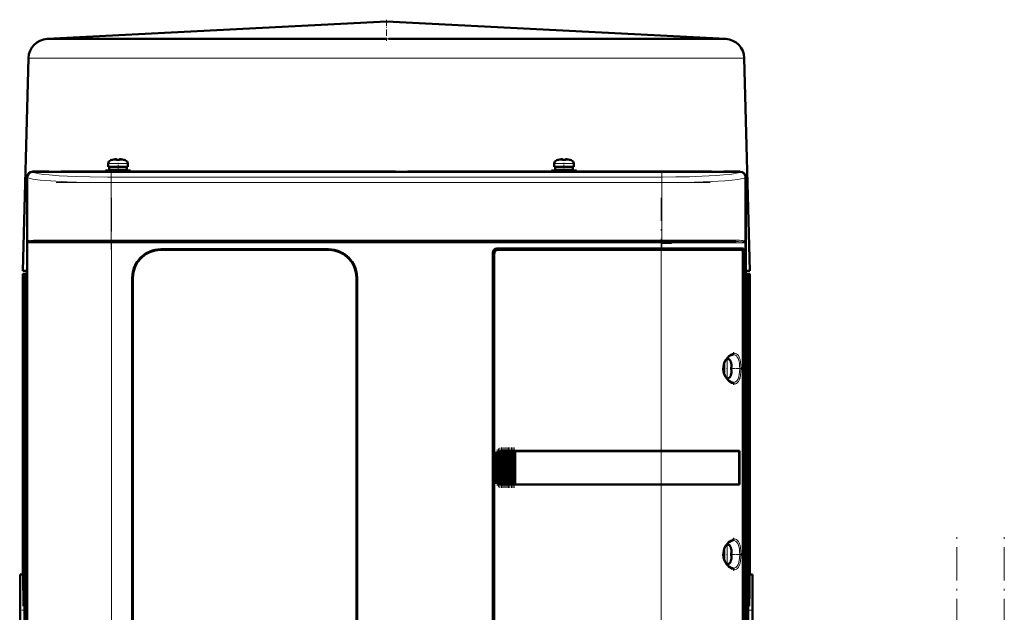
# Model space of a CAD drawing. Extents: x -2073 to 2460, y -1838 to 686.
# Tile 82 of 94: x 515 to 868, y 474 to 686. Entities that reach past the tile are written whole.
import ezdxf

# ---------------------------------------------------------------- set-up
doc = ezdxf.new("R2010")
doc.units = 0
doc.linetypes.add('DASHDOT', pattern=[18.5, 12, -3, 0.5, -3])

msp = doc.modelspace()

# ---------------------------------------------------------------- linework, layer by layer
at = {"color": 7, "lineweight": 50}
for p, q in [((646.56, 685.17), (525.19, 678.88)), ((646.56, 685.17), (767.93, 678.88)), ((525.39, 678.89), (525.22, 678.88)), ((525.63, 678.89), (525.39, 678.89)), ((525.63, 678.89), (528, 678.89)), ((528, 678.89), (545.44, 678.89)), ((545.44, 678.89), (638.61, 678.89)), ((650.53, 678.89), (647.35, 678.88)), ((654.51, 678.89), (650.53, 678.89)), ((654.51, 678.89), (689.67, 678.89)), ((689.67, 678.89), (747.68, 678.89)), ((747.68, 678.89), (767.48, 678.89)), ((518.55, 672.07), (516.56, 595.89)), ((774.56, 672.07), (776.56, 595.89)), ((547.07, 633.12), (547.07, 634.25)), ((548.65, 635.64), (548.64, 635.66)), ((549.63, 635.8), (549.8, 635.82)), ((550.07, 635.8), (550.07, 635.64)), ((551.07, 635.8), (551.07, 635.64)), ((552.5, 635.66), (552.49, 635.64)), ((554.07, 634.25), (554.07, 633.12)), ((706.57, 634.25), (706.57, 633.12)), ((708.14, 635.66), (708.15, 635.64)), ((709.57, 635.8), (709.57, 635.64)), ((710.57, 635.8), (710.57, 635.64)), ((711.99, 635.64), (712, 635.66)), ((713.57, 633.12), (713.57, 634.25)), ((520.07, 631.39), (525.86, 631.39)), ((773.04, 631.36), (520.09, 631.36)), ((525.86, 631.39), (525.87, 631.36)), ((525.86, 631.38), (530.27, 631.38)), ((530.26, 631.36), (530.27, 631.39)), ((530.27, 631.39), (649.86, 631.39)), ((550.57, 631.82), (546.07, 631.82)), ((546.07, 631.39), (546.07, 631.82)), ((547.07, 633.12), (550.57, 633.12)), ((550.57, 633.02), (547.42, 633.02)), ((547.42, 633.02), (547.42, 631.92)), ((550.57, 631.92), (547.42, 631.92)), ((548.57, 633.02), (548.57, 633.12)), ((548.57, 631.82), (548.57, 631.92)), ((554.07, 633.12), (550.57, 633.12)), ((550.57, 633.02), (553.72, 633.02)), ((550.57, 631.92), (553.72, 631.92)), ((550.57, 631.82), (555.07, 631.82)), ((552.57, 633.02), (552.57, 633.12)), ((552.57, 631.82), (552.57, 631.92)), ((553.72, 633.02), (553.72, 631.92)), ((555.07, 631.82), (555.07, 631.39)), ((649.86, 631.39), (649.87, 631.36)), ((649.86, 631.38), (654.27, 631.38)), ((654.26, 631.36), (654.27, 631.39)), ((654.27, 631.39), (762.86, 631.39)), ((705.57, 631.82), (710.07, 631.82)), ((705.57, 631.82), (705.57, 631.39)), ((706.57, 633.12), (710.07, 633.12)), ((706.92, 633.02), (710.07, 633.02)), ((706.92, 631.92), (706.92, 633.02)), ((710.07, 631.92), (706.92, 631.92)), ((708.07, 633.12), (708.07, 633.02)), ((708.07, 631.92), (708.07, 631.82)), ((710.07, 633.12), (713.57, 633.12)), ((713.22, 633.02), (710.07, 633.02)), ((713.22, 631.92), (710.07, 631.92)), ((714.57, 631.82), (710.07, 631.82)), ((712.07, 633.12), (712.07, 633.02)), ((712.07, 631.92), (712.07, 631.82)), ((713.22, 631.92), (713.22, 633.02)), ((714.57, 631.39), (714.57, 631.82)), ((762.86, 631.39), (762.87, 631.36)), ((762.86, 631.38), (767.27, 631.38)), ((767.26, 631.36), (767.27, 631.39)), ((767.27, 631.39), (773.07, 631.39)), ((518.07, 621.59), (518.07, 629.39)), ((518.09, 629.37), (518.09, 421.41)), ((775.04, 421.41), (775.04, 629.37)), ((775.07, 629.39), (775.07, 621.59)), ((518.07, 617.19), (518.07, 621.59)), ((518.09, 621.59), (518.07, 621.59)), ((775.07, 621.59), (775.04, 621.59)), ((775.06, 621.59), (775.06, 617.19)), ((518.07, 529.59), (518.07, 617.19)), ((518.07, 617.19), (518.09, 617.19)), ((775.04, 617.19), (775.07, 617.19)), ((775.07, 617.19), (775.07, 529.59)), ((548.28, 606.39), (521.61, 606.39)), ((744.85, 606.39), (548.28, 606.39)), ((764.95, 606.39), (744.85, 606.39)), ((745.03, 605.89), (748.57, 605.89)), ((771.53, 606.39), (764.95, 606.39)), ((774.62, 606.39), (774.68, 606.37)), ((774.73, 606.11), (774.68, 606.14)), ((774.73, 606.1), (774.69, 606.13)), ((565.87, 603.59), (625.87, 603.59)), ((625.87, 603.39), (565.87, 603.39)), ((684.57, 448.39), (684.57, 602.39)), ((686.07, 603.89), (744.85, 603.89)), ((744.85, 603.39), (686.56, 603.39)), ((774.34, 603.89), (744.85, 603.89)), ((744.85, 603.39), (773.78, 603.39)), ((774.04, 603.39), (773.79, 603.39)), ((774.04, 603.39), (773.86, 603.34)), ((774.02, 448.36), (774.02, 602.42)), ((774.04, 603.89), (774.04, 603.39)), ((774.34, 601.59), (774.34, 603.89)), ((685.07, 601.89), (685.07, 448.89)), ((774.02, 601.59), (774.34, 601.59)), ((774.02, 601.55), (774.14, 601.55)), ((774.34, 601.59), (774.14, 601.55)), ((774.14, 601.55), (774.14, 449.22)), ((518.07, 595.89), (516.56, 595.89)), ((518, 474.39), (518, 595.78)), ((518.07, 595.78), (518, 595.78)), ((518.06, 595.78), (518, 595.78)), ((776.56, 595.89), (775.07, 595.89)), ((516.56, 594.78), (518, 594.83)), ((518, 594.83), (516.56, 594.78)), ((516.56, 487.14), (516.56, 594.78)), ((516.56, 594.78), (516.56, 487.19)), ((516.56, 594.78), (516.56, 594.78)), ((518, 594.82), (516.69, 594.77)), ((516.69, 594.77), (516.69, 481.69)), ((516.72, 594.77), (516.69, 594.77)), ((516.76, 594.77), (516.72, 594.77)), ((518, 594.81), (516.76, 594.77)), ((516.76, 594.77), (516.76, 475.89)), ((518, 594.77), (517.17, 594.74)), ((517.17, 363.39), (517.17, 594.74)), ((517.3, 594.73), (517.17, 594.74)), ((518, 594.75), (517.3, 594.73)), ((517.3, 353.89), (517.3, 594.73)), ((555.67, 457.39), (555.67, 593.39)), ((555.87, 593.39), (555.87, 457.39)), ((635.87, 457.39), (635.87, 593.39)), ((636.07, 593.39), (636.07, 457.39)), ((775.07, 594.84), (776.56, 594.78)), ((775.07, 594.84), (776.55, 594.78)), ((775.07, 594.82), (776.42, 594.77)), ((775.07, 594.81), (776.36, 594.77)), ((775.07, 594.77), (775.95, 594.74)), ((775.95, 594.74), (775.87, 594.73)), ((775.88, 594.73), (775.87, 594.73)), ((775.87, 594.72), (775.88, 594.73)), ((775.95, 594.74), (775.95, 363.39)), ((776.36, 475.89), (776.36, 594.77)), ((776.39, 594.77), (776.36, 594.77)), ((776.38, 594.77), (776.38, 594.77)), ((776.38, 594.76), (776.38, 594.77)), ((776.38, 594.77), (776.38, 594.77)), ((776.42, 594.77), (776.39, 594.77)), ((776.42, 594.77), (776.42, 481.69)), ((776.56, 594.78), (776.55, 594.78)), ((776.56, 594.78), (776.56, 487.14)), ((776.56, 594.78), (776.56, 594.78)), ((776.56, 594.78), (776.56, 487.19)), ((776.56, 594.78), (776.56, 594.78)), ((776.56, 594.78), (776.56, 594.78)), ((768.25, 564.39), (768.46, 564.39)), ((767.23, 560.89), (767.23, 562.35)), ((767.23, 560.89), (767.23, 559.43)), ((767.33, 560.89), (767.33, 562.68)), ((767.33, 560.89), (767.33, 559.1)), ((769.86, 562.81), (769.88, 562.82)), ((770.01, 561.39), (769.86, 561.39)), ((770.01, 560.39), (769.86, 560.39)), ((768.46, 557.39), (768.25, 557.39)), ((769.88, 558.96), (769.86, 558.97)), ((518.07, 525.19), (518.07, 529.59)), ((518.09, 529.59), (518.07, 529.59)), ((685.57, 521.39), (685.57, 529.39)), ((685.94, 520.3), (685.94, 530.48)), ((686.08, 530.65), (686.23, 530.82)), ((686.45, 519.76), (686.45, 531.01)), ((686.59, 531.09), (686.74, 531.18)), ((686.96, 519.5), (686.96, 531.28)), ((687.1, 531.32), (687.25, 531.35)), ((687.47, 531.38), (687.61, 531.39)), ((687.47, 519.39), (687.47, 531.38)), ((687.64, 531.39), (687.57, 531.39)), ((687.64, 531.39), (687.61, 531.39)), ((687.64, 531.39), (687.76, 531.39)), ((687.98, 531.39), (687.76, 531.39)), ((687.98, 519.39), (687.98, 531.39)), ((688.12, 531.39), (687.98, 531.39)), ((688.12, 531.39), (688.19, 531.39)), ((688.19, 531.39), (688.27, 531.39)), ((688.49, 531.39), (688.27, 531.39)), ((688.49, 519.39), (688.49, 531.39)), ((688.63, 531.39), (688.49, 531.39)), ((688.63, 531.39), (688.7, 531.39)), ((688.7, 531.39), (688.78, 531.39)), ((689, 531.39), (688.78, 531.39)), ((689, 519.39), (689, 531.39)), ((689.14, 531.39), (689, 531.39)), ((689.14, 531.39), (689.21, 531.39)), ((689.21, 531.39), (689.29, 531.39)), ((689.51, 531.39), (689.29, 531.39)), ((689.51, 519.39), (689.51, 531.39)), ((689.65, 531.39), (689.51, 531.39)), ((689.65, 531.39), (689.72, 531.39)), ((689.72, 531.39), (689.8, 531.39)), ((690.02, 531.39), (689.8, 531.39)), ((690.02, 519.39), (690.02, 531.39)), ((690.16, 531.39), (690.02, 531.39)), ((690.16, 531.39), (690.23, 531.39)), ((690.23, 531.39), (690.31, 531.39)), ((690.53, 531.39), (690.31, 531.39)), ((690.53, 519.39), (690.53, 531.39)), ((690.67, 531.39), (690.53, 531.39)), ((690.67, 531.39), (690.74, 531.39)), ((690.74, 531.39), (690.82, 531.39)), ((691.04, 531.39), (690.82, 531.39)), ((691.04, 519.39), (691.04, 531.39)), ((691.18, 531.39), (691.04, 531.39)), ((691.18, 531.39), (691.25, 531.39)), ((691.25, 531.39), (691.33, 531.39)), ((691.55, 531.39), (691.33, 531.39)), ((691.55, 519.39), (691.55, 531.39)), ((691.69, 531.39), (691.55, 531.39)), ((691.69, 531.39), (691.76, 531.39)), ((691.76, 531.39), (691.84, 531.39)), ((692.06, 531.39), (691.84, 531.39)), ((692.06, 519.39), (692.06, 531.39)), ((692.19, 531.39), (692.06, 531.39)), ((692.19, 531.39), (692.27, 531.39)), ((692.27, 531.39), (692.35, 531.39)), ((692.52, 531.39), (692.35, 531.39)), ((692.52, 531.39), (692.52, 519.39)), ((692.57, 531.39), (692.52, 531.39)), ((692.57, 531.39), (744.85, 531.39)), ((692.59, 531.36), (692.57, 531.39)), ((692.59, 531.36), (744.85, 531.36)), ((692.59, 519.41), (692.59, 531.36)), ((692.59, 531.36), (744.85, 531.36)), ((772.83, 531.39), (744.85, 531.39)), ((746.61, 531.36), (744.9, 531.36)), ((747.53, 531.36), (746.94, 531.36)), ((747.6, 531.36), (747.53, 531.36)), ((750.59, 531.36), (750.51, 531.36)), ((756.37, 531.36), (750.59, 531.36)), ((772.83, 531.39), (772.53, 531.32)), ((772.79, 519.46), (772.79, 531.32)), ((772.83, 531.39), (772.83, 519.39)), ((775.07, 529.59), (775.04, 529.59)), ((775.06, 529.59), (775.06, 525.19)), ((518.07, 433.59), (518.07, 525.19)), ((518.07, 525.19), (518.09, 525.19)), ((775.04, 525.19), (775.07, 525.19)), ((775.07, 525.19), (775.07, 433.59)), ((686.23, 519.96), (686.08, 520.13)), ((686.74, 519.6), (686.59, 519.68)), ((687.25, 519.43), (687.1, 519.46)), ((687.61, 519.39), (687.47, 519.39)), ((687.64, 519.39), (687.57, 519.39)), ((687.61, 519.39), (687.64, 519.39)), ((687.64, 519.39), (687.76, 519.39)), ((687.98, 519.39), (687.76, 519.39)), ((688.12, 519.39), (687.98, 519.39)), ((688.12, 519.39), (688.19, 519.39)), ((688.19, 519.39), (688.27, 519.39)), ((688.49, 519.39), (688.27, 519.39)), ((688.63, 519.39), (688.49, 519.39)), ((688.63, 519.39), (688.7, 519.39)), ((688.7, 519.39), (688.78, 519.39)), ((689, 519.39), (688.78, 519.39)), ((689.14, 519.39), (689, 519.39)), ((689.14, 519.39), (689.21, 519.39)), ((689.21, 519.39), (689.29, 519.39)), ((689.51, 519.39), (689.29, 519.39)), ((689.65, 519.39), (689.51, 519.39)), ((689.65, 519.39), (689.72, 519.39)), ((689.72, 519.39), (689.8, 519.39)), ((690.02, 519.39), (689.8, 519.39)), ((690.16, 519.39), (690.02, 519.39)), ((690.16, 519.39), (690.23, 519.39)), ((690.23, 519.39), (690.31, 519.39)), ((690.53, 519.39), (690.31, 519.39)), ((690.67, 519.39), (690.53, 519.39)), ((690.67, 519.39), (690.74, 519.39)), ((690.74, 519.39), (690.82, 519.39)), ((691.04, 519.39), (690.82, 519.39)), ((691.18, 519.39), (691.04, 519.39)), ((691.18, 519.39), (691.25, 519.39)), ((691.25, 519.39), (691.33, 519.39)), ((691.55, 519.39), (691.33, 519.39)), ((691.69, 519.39), (691.55, 519.39)), ((691.69, 519.39), (691.76, 519.39)), ((691.76, 519.39), (691.84, 519.39)), ((692.06, 519.39), (691.84, 519.39)), ((692.19, 519.39), (692.06, 519.39)), ((692.19, 519.39), (692.27, 519.39)), ((692.27, 519.39), (692.35, 519.39)), ((692.52, 519.39), (692.35, 519.39)), ((692.52, 519.39), (692.57, 519.39)), ((692.57, 519.39), (692.59, 519.41)), ((744.85, 519.39), (692.57, 519.39)), ((692.59, 519.41), (744.85, 519.41)), ((772.83, 519.39), (744.85, 519.39)), ((747.36, 519.41), (747.53, 519.41)), ((750.29, 519.41), (750.59, 519.41)), ((750.59, 519.41), (751.32, 519.41)), ((753.48, 519.41), (756.37, 519.42)), ((756.37, 519.42), (756.69, 519.42)), ((772.83, 519.39), (772.53, 519.45)), ((768.25, 497.89), (768.46, 497.89)), ((767.23, 494.39), (767.23, 495.85)), ((767.23, 494.39), (767.23, 492.93)), ((767.33, 496.18), (767.33, 494.39)), ((767.33, 492.6), (767.33, 494.39)), ((769.86, 496.31), (769.88, 496.32)), ((770.01, 494.89), (769.86, 494.89)), ((770.01, 493.89), (769.86, 493.89)), ((768.46, 490.89), (768.25, 490.89)), ((769.88, 492.46), (769.86, 492.47)), ((515.56, 487.14), (516.56, 487.19)), ((515.56, 461.64), (515.56, 487.14)), ((516.56, 487.19), (516.56, 487.14)), ((516.56, 487.14), (516.69, 487.15)), ((776.42, 487.15), (776.56, 487.14)), ((777.56, 487.14), (776.56, 487.19)), ((776.56, 487.19), (776.56, 487.14)), ((777.56, 461.64), (777.56, 487.14)), ((516.76, 475.89), (517.17, 475.95)), ((775.95, 475.95), (776.36, 475.89)), ((518, 355.99), (518, 474.39))]:
    msp.add_line(p, q, dxfattribs=at)
at = {"color": 7, "linetype": 'DASHDOT', "lineweight": 18, "ltscale": 0.188599}
msp.add_line((646.56, 685.79), (646.56, 678.25), dxfattribs=at)
at = {"color": 7, "lineweight": 18}
for p, q in [((525.22, 678.88), (525.19, 678.88)), ((647.35, 678.88), (646.56, 678.88)), ((518.55, 672.07), (520.2, 672.07)), ((520.2, 672.07), (528.21, 672.07)), ((528.21, 672.07), (540.49, 672.07)), ((540.49, 672.07), (646.5, 672.07)), ((646.5, 672.07), (646.62, 672.07)), ((646.62, 672.07), (690.5, 672.07)), ((690.5, 672.07), (752.63, 672.07)), ((752.63, 672.07), (774.56, 672.07)), ((550.54, 634.25), (547.07, 634.25)), ((548, 635.49), (550.55, 635.49)), ((550.54, 634.25), (550.57, 634.25)), ((550.55, 635.49), (550.57, 635.49)), ((550.57, 635.49), (553.14, 635.49)), ((550.57, 634.25), (554.07, 634.25)), ((710.07, 634.25), (706.57, 634.25)), ((710.07, 635.49), (707.5, 635.49)), ((710.09, 635.49), (710.07, 635.49)), ((710.1, 634.25), (710.07, 634.25)), ((712.64, 635.49), (710.09, 635.49)), ((713.57, 634.25), (710.1, 634.25)), ((520.09, 631.36), (520.17, 631.28)), ((772.96, 631.28), (773.04, 631.36)), ((518.18, 629.28), (518.09, 629.37)), ((518.18, 629.28), (518.18, 605.89)), ((745.03, 629.46), (548.1, 629.46)), ((548.1, 627.46), (548.1, 629.46)), ((548.1, 606.89), (548.1, 627.46)), ((745.03, 627.46), (548.1, 627.46)), ((745.03, 629.46), (745.03, 627.46)), ((745.03, 627.46), (745.03, 606.89)), ((775.04, 629.37), (774.95, 629.28)), ((774.95, 605.89), (774.95, 629.28)), ((518.18, 605.89), (518.35, 605.89)), ((518.35, 444.89), (518.35, 605.89)), ((518.35, 605.89), (548.28, 605.89)), ((518.45, 606.14), (518.4, 606.11)), ((548.1, 606.89), (522.04, 606.89)), ((548.1, 606.89), (745.03, 606.89)), ((548.1, 606.89), (548.1, 606.39)), ((548.28, 606.39), (548.28, 605.89)), ((744.85, 605.89), (548.28, 605.89)), ((548.28, 605.89), (548.28, 444.89)), ((744.85, 606.39), (744.85, 605.89)), ((744.85, 603.89), (744.85, 605.89)), ((744.85, 605.89), (765.29, 605.89)), ((765.47, 606.89), (745.03, 606.89)), ((745.03, 606.39), (745.03, 606.89)), ((765.29, 605.89), (774.78, 605.89)), ((771.09, 606.89), (765.47, 606.89)), ((774.95, 605.89), (774.78, 605.89)), ((774.78, 444.89), (774.78, 605.89)), ((630.07, 602.67), (630.07, 602.68)), ((744.85, 603.39), (744.85, 603.89)), ((744.85, 531.39), (744.85, 603.39)), ((775.87, 353.85), (775.87, 594.73)), ((768.46, 564.39), (768.46, 560.92)), ((768.46, 560.92), (768.46, 560.89)), ((768.46, 557.39), (768.46, 560.89)), ((769.71, 563.46), (769.71, 560.91)), ((769.71, 560.91), (769.71, 560.89)), ((769.71, 560.89), (769.71, 558.32)), ((685.57, 529.39), (685.62, 529.39)), ((685.62, 529.39), (685.62, 521.39)), ((685.79, 520.59), (685.79, 530.18)), ((686.08, 530.65), (686.08, 520.13)), ((686.23, 519.96), (686.23, 530.82)), ((686.59, 519.68), (686.59, 531.09)), ((686.74, 531.18), (686.74, 519.6)), ((687.1, 519.46), (687.1, 531.32)), ((687.25, 531.35), (687.25, 519.43)), ((687.61, 531.39), (687.61, 519.39)), ((687.76, 519.39), (687.76, 531.39)), ((688.12, 531.39), (688.12, 519.39)), ((688.27, 531.39), (688.27, 519.39)), ((688.63, 531.39), (688.63, 519.39)), ((688.78, 531.39), (688.78, 519.39)), ((689.14, 531.39), (689.14, 519.39)), ((689.29, 531.39), (689.29, 519.39)), ((689.65, 531.39), (689.65, 519.39)), ((689.8, 519.39), (689.8, 531.39)), ((690.16, 531.39), (690.16, 519.39)), ((690.31, 531.39), (690.31, 519.39)), ((690.67, 531.39), (690.67, 519.39)), ((690.82, 531.39), (690.82, 519.39)), ((691.18, 531.39), (691.18, 519.39)), ((691.33, 519.39), (691.33, 531.39)), ((691.69, 531.39), (691.69, 519.39)), ((691.84, 531.39), (691.84, 519.39)), ((692.19, 519.39), (692.19, 531.39)), ((692.35, 531.39), (692.35, 519.39)), ((744.85, 531.36), (744.85, 531.39)), ((744.85, 531.36), (744.85, 519.41)), ((685.62, 521.39), (685.57, 521.39)), ((744.85, 519.39), (744.85, 519.41)), ((744.85, 447.39), (744.85, 519.39)), ((768.46, 497.89), (768.46, 494.42)), ((769.71, 496.96), (769.71, 494.41)), ((768.46, 494.42), (768.46, 494.39)), ((768.46, 490.89), (768.46, 494.39)), ((769.71, 494.41), (769.71, 494.39)), ((769.71, 494.39), (769.71, 491.82))]:
    msp.add_line(p, q, dxfattribs=at)
at = {"color": 7, "linetype": 'DASHDOT', "lineweight": 18, "ltscale": 0.000942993}
for p, q in [((549.57, 635.79), (549.57, 635.83)), ((770.01, 561.89), (770.05, 561.89)), ((770.01, 495.39), (770.05, 495.39))]:
    msp.add_line(p, q, dxfattribs=at)
at = {"color": 7, "linetype": 'DASHDOT', "lineweight": 18, "ltscale": 0.085724}
msp.add_line((550.57, 631.1), (550.57, 634.53), dxfattribs=at)
at = {"color": 7, "linetype": 'DASHDOT', "lineweight": 18, "ltscale": 0.000744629}
msp.add_line((551.57, 635.79), (551.57, 635.82), dxfattribs=at)
at = {"color": 7, "linetype": 'DASHDOT', "lineweight": 18, "ltscale": 0.000762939}
msp.add_line((709.07, 635.82), (709.07, 635.79), dxfattribs=at)
at = {"color": 7, "linetype": 'DASHDOT', "lineweight": 18, "ltscale": 0.072885}
msp.add_line((710.07, 631.57), (710.07, 634.49), dxfattribs=at)
at = {"color": 7, "linetype": 'DASHDOT', "lineweight": 18, "ltscale": 0.000958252}
msp.add_line((711.07, 635.83), (711.07, 635.79), dxfattribs=at)
at = {"color": 7, "linetype": 'DASHDOT', "lineweight": 18}
for p, q in [((548.1, 631.62), (548.1, 603.55)), ((745.03, 631.62), (745.03, 603.55)), ((528.41, 627.46), (764.72, 627.46)), ((548.28, 621.99), (548.28, 428.79)), ((744.85, 428.79), (744.85, 621.99)), ((764.72, 606.89), (528.41, 606.89)), ((764.51, 605.89), (528.62, 605.89)), ((850.57, -458.51), (850.57, 501.49)), ((867.57, -458.51), (867.57, 501.49))]:
    msp.add_line(p, q, dxfattribs=at)
at = {"color": 7, "linetype": 'DASHDOT', "lineweight": 18, "ltscale": 0.000366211}
msp.add_line((630.07, 602.67), (630.07, 602.68), dxfattribs=at)
at = {"color": 7, "linetype": 'DASHDOT', "lineweight": 18, "ltscale": 0.008936}
for p, q in [((767.01, 560.89), (767.36, 560.89)), ((767.01, 494.39), (767.36, 494.39))]:
    msp.add_line(p, q, dxfattribs=at)
at = {"color": 7, "linetype": 'DASHDOT', "lineweight": 18, "ltscale": 0.006442}
for p, q in [((768.49, 560.89), (768.23, 560.89)), ((768.49, 494.39), (768.23, 494.39))]:
    msp.add_line(p, q, dxfattribs=at)
at = {"color": 7, "linetype": 'DASHDOT', "lineweight": 18, "ltscale": 0.072147}
for p, q in [((770.3, 560.89), (773.19, 560.89)), ((770.3, 494.39), (773.19, 494.39))]:
    msp.add_line(p, q, dxfattribs=at)
at = {"color": 7, "linetype": 'DASHDOT', "lineweight": 18, "ltscale": 0.000793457}
for p, q in [((770.01, 559.89), (770.04, 559.89)), ((770.01, 493.39), (770.04, 493.39))]:
    msp.add_line(p, q, dxfattribs=at)
at = {"color": 7, "linetype": 'DASHDOT', "lineweight": 18, "ltscale": 0.325662}
msp.add_line((686.16, 518.88), (686.16, 531.9), dxfattribs=at)
at = {"color": 7, "linetype": 'DASHDOT', "lineweight": 18, "ltscale": 0.347391}
msp.add_line((686.67, 518.44), (686.67, 532.34), dxfattribs=at)
at = {"color": 7, "linetype": 'DASHDOT', "lineweight": 18, "ltscale": 0.357764}
msp.add_line((687.18, 518.23), (687.18, 532.54), dxfattribs=at)
at = {"color": 7, "linetype": 'DASHDOT', "lineweight": 18, "ltscale": 0.360001}
for p, q in [((687.69, 518.19), (687.69, 532.59)), ((688.2, 518.19), (688.2, 532.59)), ((688.71, 518.19), (688.71, 532.59)), ((689.22, 518.19), (689.22, 532.59)), ((689.73, 518.19), (689.73, 532.59)), ((690.24, 518.19), (690.24, 532.59)), ((690.75, 518.19), (690.75, 532.59)), ((691.26, 518.19), (691.26, 532.59)), ((691.77, 518.19), (691.77, 532.59)), ((692.27, 518.19), (692.27, 532.59))]:
    msp.add_line(p, q, dxfattribs=at)
at = {"color": 7, "linetype": 'DASHDOT', "lineweight": 18, "ltscale": 0.287631}
msp.add_line((685.72, 519.64), (685.72, 531.14), dxfattribs=at)
at = {"color": 7, "linetype": 'DASHDOT', "lineweight": 18, "ltscale": 0.048334}
msp.add_line((515.4, 474.39), (517.33, 474.39), dxfattribs=at)
at = {"color": 7, "linetype": 'DASHDOT', "lineweight": 18, "ltscale": 0.048346}
msp.add_line((777.72, 474.39), (775.78, 474.39), dxfattribs=at)
at = {"color": 7, "lineweight": 50}
for points in [[(549.57, 635.8), (549.9, 635.82), (550.02, 635.82), (550.05, 635.81), (550.06, 635.8), (550.07, 635.8), (550.07, 635.8), (550.07, 635.8)], [(550.02, 635.82), (550.06, 635.81), (550.07, 635.8), (550.07, 635.8), (550.07, 635.8), (550.07, 635.8)], [(551.57, 635.8), (551.38, 635.81), (551.14, 635.82), (551.09, 635.81), (551.08, 635.8), (551.07, 635.8), (551.07, 635.8), (551.07, 635.8)], [(709.07, 635.8), (709.26, 635.81), (709.5, 635.82), (709.55, 635.81), (709.56, 635.8), (709.57, 635.8), (709.57, 635.8), (709.57, 635.8)], [(709.52, 635.82), (709.55, 635.81), (709.56, 635.8), (709.57, 635.8), (709.57, 635.8)], [(711.07, 635.8), (710.74, 635.82), (710.62, 635.82), (710.59, 635.81), (710.58, 635.8), (710.57, 635.8), (710.57, 635.8), (710.57, 635.8)], [(521.61, 606.39), (520.54, 606.38), (519.66, 606.35), (518.99, 606.28), (518.59, 606.2), (518.45, 606.14)], [(555.67, 593.39), (555.74, 594.56), (555.94, 595.71), (556.28, 596.83), (556.73, 597.91), (557.04, 598.48), (557.37, 599.03), (557.88, 599.73), (558.44, 600.38), (559.05, 600.98), (559.98, 601.71), (560.98, 602.33), (562.04, 602.83), (563.15, 603.21), (564.05, 603.42), (564.95, 603.55), (565.87, 603.59)], [(636.07, 593.39), (636, 594.56), (635.79, 595.71), (635.45, 596.83), (635, 597.91), (634.69, 598.48), (634.36, 599.03), (633.85, 599.73), (633.29, 600.38), (632.68, 600.98), (631.75, 601.71), (630.75, 602.33), (629.69, 602.83), (628.58, 603.21), (627.68, 603.42), (626.78, 603.55), (625.87, 603.59)], [(774.02, 602.42), (774, 602.86), (773.93, 603.21), (773.87, 603.33), (773.84, 603.36), (773.79, 603.39), (773.78, 603.39)], [(768.18, 557.47), (767.73, 558.19), (767.36, 559.01), (767.15, 559.77), (767.04, 560.69), (767.07, 561.49), (767.23, 562.32), (767.53, 563.17), (767.99, 564.02), (768.18, 564.3)], [(768.18, 564.3), (768.74, 564.95), (769.3, 565.42), (769.85, 565.73), (770.29, 565.87), (770.54, 565.89)], [(770.62, 566.36), (770.87, 566.39), (770.98, 566.39)], [(770.01, 561.89), (770.04, 561.56), (770.03, 561.44), (770.03, 561.41), (770.02, 561.39), (770.02, 561.39), (770.02, 561.39), (770.01, 561.39)], [(770.04, 561.6), (770.03, 561.42), (770.03, 561.4), (770.02, 561.39), (770.02, 561.39), (770.02, 561.39), (770.01, 561.39)], [(770.04, 560.17), (770.04, 560.32), (770.03, 560.37), (770.02, 560.38), (770.02, 560.39), (770.02, 560.39), (770.01, 560.39)], [(770.01, 559.89), (770.03, 560.08), (770.04, 560.32), (770.03, 560.37), (770.02, 560.38), (770.02, 560.39), (770.02, 560.39), (770.01, 560.39)], [(770.54, 555.89), (770.11, 555.96), (769.63, 556.16), (769.07, 556.53), (768.52, 557.06), (768.18, 557.47)], [(770.98, 555.39), (770.66, 555.41), (770.62, 555.42)], [(772.79, 531.32), (768.2, 531.35), (744.85, 531.36)], [(744.85, 519.41), (767.28, 519.43), (772.79, 519.46)], [(768.18, 490.97), (767.73, 491.69), (767.36, 492.51), (767.15, 493.27), (767.04, 494.19), (767.07, 494.99), (767.23, 495.82), (767.53, 496.67), (767.99, 497.52), (768.18, 497.8)], [(768.18, 497.8), (768.74, 498.45), (769.3, 498.92), (769.85, 499.23), (770.29, 499.37), (770.54, 499.39)], [(770.62, 499.86), (770.87, 499.89), (770.98, 499.89)], [(770.01, 495.39), (770.04, 495.06), (770.03, 494.94), (770.03, 494.91), (770.02, 494.89), (770.02, 494.89), (770.02, 494.89), (770.01, 494.89)], [(770.04, 495.1), (770.03, 494.92), (770.03, 494.9), (770.02, 494.89), (770.02, 494.89), (770.02, 494.89), (770.01, 494.89)], [(770.04, 493.67), (770.04, 493.82), (770.03, 493.87), (770.02, 493.88), (770.02, 493.89), (770.02, 493.89), (770.01, 493.89)], [(770.01, 493.39), (770.03, 493.58), (770.04, 493.82), (770.03, 493.87), (770.02, 493.88), (770.02, 493.89), (770.02, 493.89), (770.01, 493.89)], [(770.54, 489.39), (770.11, 489.46), (769.63, 489.66), (769.07, 490.03), (768.52, 490.56), (768.18, 490.97)], [(770.98, 488.89), (770.66, 488.91), (770.62, 488.92)]]:
    msp.add_lwpolyline(points, dxfattribs=at)
at = {"color": 7, "lineweight": 18}
for points in [[(520.17, 631.28), (520.46, 631.1), (520.82, 630.97), (521.32, 630.84), (522.4, 630.64), (523.85, 630.43), (525.98, 630.21), (529.51, 629.95), (532.55, 629.79), (535.87, 629.65), (540.63, 629.53), (546.86, 629.46), (548.1, 629.46)], [(745.03, 629.46), (750.03, 629.49), (754.92, 629.58), (759.49, 629.74), (764.55, 630.01), (767.15, 630.21), (769.28, 630.43), (770.74, 630.64), (771.82, 630.84), (772.32, 630.97), (772.67, 631.1), (772.96, 631.28)], [(548.1, 627.46), (543.61, 627.48), (539.19, 627.55), (532.32, 627.75), (528.32, 627.95), (524.77, 628.19), (522.76, 628.37), (521.05, 628.57), (520.06, 628.72), (519.26, 628.88), (518.76, 629.01), (518.4, 629.15), (518.18, 629.28)], [(774.95, 629.28), (774.78, 629.17), (774.52, 629.06), (774.15, 628.95), (773.34, 628.77), (772.29, 628.6), (770.18, 628.35), (767.61, 628.13), (762.95, 627.85), (756.68, 627.61), (752.48, 627.52), (745.03, 627.46)], [(519.62, 606.77), (520.31, 606.84), (521.12, 606.88), (522.04, 606.89)], [(771.09, 606.89), (772.01, 606.88), (772.82, 606.84), (773.52, 606.77)], [(774.68, 606.14), (774.47, 606.22), (774.29, 606.26), (773.86, 606.32), (772.45, 606.38), (771.53, 606.39)], [(768.52, 556.75), (768.07, 557.31), (767.7, 557.9), (767.49, 558.31), (767.16, 559.15), (766.97, 560.02), (766.9, 560.89), (766.97, 561.77), (767.1, 562.42), (767.31, 563.06), (767.71, 563.89), (767.95, 564.29), (768.52, 565.03)], [(768.52, 565.03), (769.07, 565.56), (769.7, 566), (770.27, 566.26), (770.62, 566.36)], [(770.54, 565.89), (770.98, 565.84), (771.38, 565.67), (771.73, 565.41), (772.05, 565.03), (772.33, 564.54)], [(770.98, 566.39), (771.39, 566.34), (771.78, 566.18), (772.14, 565.91), (772.46, 565.53), (772.74, 565.02)], [(772.33, 564.54), (772.61, 563.76), (772.8, 562.86), (772.91, 561.93), (772.95, 560.89)], [(772.74, 565.02), (772.9, 564.61), (773.04, 564.17), (773.25, 563.19), (773.38, 562.06), (773.42, 560.89)], [(772.95, 560.89), (772.88, 559.56), (772.77, 558.72), (772.61, 558.04), (772.44, 557.52), (772.33, 557.24)], [(773.42, 560.89), (773.38, 559.71), (773.25, 558.58), (773.04, 557.61), (772.91, 557.17), (772.74, 556.76)], [(770.62, 555.42), (770.03, 555.61), (769.48, 555.91), (769.07, 556.22), (768.52, 556.75)], [(772.33, 557.24), (772.16, 556.92), (771.97, 556.64), (771.77, 556.41), (771.55, 556.22), (771.17, 556.01), (770.76, 555.9), (770.54, 555.89)], [(772.74, 556.76), (772.47, 556.26), (772.14, 555.87), (771.77, 555.59), (771.48, 555.47), (771.18, 555.4), (770.98, 555.39)], [(768.52, 490.25), (768.07, 490.81), (767.7, 491.4), (767.49, 491.81), (767.16, 492.65), (766.97, 493.52), (766.9, 494.39), (766.97, 495.27), (767.1, 495.92), (767.31, 496.56), (767.71, 497.39), (767.95, 497.79), (768.52, 498.53)], [(768.52, 498.53), (769.07, 499.06), (769.7, 499.5), (770.27, 499.76), (770.62, 499.86)], [(770.54, 499.39), (770.98, 499.34), (771.38, 499.17), (771.73, 498.91), (772.05, 498.53), (772.33, 498.04)], [(770.98, 499.89), (771.39, 499.84), (771.78, 499.68), (772.14, 499.41), (772.46, 499.03), (772.74, 498.52)], [(772.33, 498.04), (772.61, 497.26), (772.8, 496.36), (772.91, 495.43), (772.95, 494.39)], [(772.74, 498.52), (772.9, 498.11), (773.04, 497.67), (773.25, 496.69), (773.38, 495.56), (773.42, 494.39)], [(772.95, 494.39), (772.88, 493.06), (772.77, 492.22), (772.61, 491.54), (772.44, 491.02), (772.33, 490.74)], [(773.42, 494.39), (773.38, 493.21), (773.25, 492.08), (773.04, 491.11), (772.91, 490.67), (772.74, 490.26)], [(770.62, 488.92), (770.03, 489.11), (769.48, 489.41), (769.07, 489.72), (768.52, 490.25)], [(772.33, 490.74), (772.16, 490.42), (771.97, 490.14), (771.77, 489.91), (771.55, 489.72), (771.17, 489.51), (770.76, 489.4), (770.54, 489.39)], [(772.74, 490.26), (772.47, 489.76), (772.14, 489.37), (771.77, 489.09), (771.48, 488.97), (771.18, 488.9), (770.98, 488.89)]]:
    msp.add_lwpolyline(points, dxfattribs=at)
at = {"color": 7, "lineweight": 50}
for centre, radius, start, end in [((525.55, 671.89), 7, 92.9632, 178.5), ((638.6, -2701.05), 3379.94, 89.86506, 89.99985), ((767.52, 670.1), 8.79, 87.3768, 90.2569), ((767.56, 671.89), 7, 1.4999, 87.0369), ((548.37, 634.25), 1.3, 106.6015, 180), ((550.57, 626.87), 9, 102.3778, 106.6015), ((550.57, 626.87), 8.99, 96.3893, 102.3497), ((550.57, 626.87), 8.99, 96.3893, 102.3497), ((550.57, 625.75), 9.9, 87.106, 92.8938), ((550.57, 625.76), 9.9, 87.1058, 92.8956), ((551.13, 632.02), 3.8, 83.4188, 87.715), ((550.57, 626.86), 8.99, 77.6508, 83.6103), ((550.57, 626.87), 8.99, 77.6503, 83.6107), ((550.57, 626.87), 9, 73.3984, 77.6222), ((552.77, 634.25), 1.3, 0, 73.3984), ((707.87, 634.25), 1.3, 106.6015, 180), ((710.07, 626.87), 9, 102.3778, 106.6015), ((710.07, 626.87), 8.99, 96.3893, 102.3497), ((710.07, 626.86), 8.99, 96.3897, 102.3492), ((709.51, 632.02), 3.8, 92.2845, 96.5812), ((710.07, 625.76), 9.9, 87.1058, 92.8956), ((710.07, 625.75), 9.9, 87.106, 92.8938), ((710.61, 631.78), 4.04, 83.5189, 86.8257), ((710.07, 626.87), 8.99, 77.6503, 83.6107), ((710.07, 626.87), 8.99, 77.6503, 83.6107), ((710.07, 626.87), 9, 73.3984, 77.6222), ((712.27, 634.25), 1.3, 0, 73.3984), ((520.07, 629.39), 2, 90.0019, 179.9981), ((518.02, 606.38), 0.492, 330.2782, 0.6469), ((519.22, 605.53), 1.12, 108.2603, 129.6068), ((773.9, 605.51), 1.14, 50.524, 71.3952), ((774.5, 606.21), 0.22, 34.3264, 55.7856), ((775.11, 606.38), 0.49, 178.9383, 209.4129), ((775.11, 606.38), 0.491, 178.4725, 210.1378), ((775.17, 606.32), 0.489, 174.524, 206.2763), ((775.17, 606.32), 0.485, 178.4725, 205.4495), ((565.87, 593.39), 10.2, 89.9997, 180.0003), ((565.87, 593.39), 10, 90, 180), ((625.87, 593.39), 10.2, 359.9997, 90.0003), ((625.87, 593.39), 10, 0, 90), ((686.07, 602.39), 1.5, 90, 180), ((776.57, 633.47), 38.74, 267.7749, 268.9679), ((768.46, 563.09), 1.3, 16.6015, 90), ((761.08, 560.89), 9, 12.3778, 16.6016), ((761.08, 560.89), 8.99, 6.3893, 12.3497), ((761.08, 560.89), 8.99, 6.3893, 12.3497), ((759.97, 560.89), 9.9, 357.106, 2.8938), ((759.98, 560.89), 9.9, 357.1058, 2.8956), ((768.46, 558.69), 1.3, 270, 343.3985), ((761.08, 560.89), 9, 343.3984, 347.6222), ((761.08, 560.89), 8.99, 347.6508, 353.6103), ((761.08, 560.89), 8.99, 347.6503, 353.6107), ((687.73, 529.34), 2.11, 167.8164, 178.6977), ((688.01, 529.28), 2.4, 157.7787, 167.7127), ((687.7, 529.42), 2.06, 148.9704, 158.2673), ((687.57, 529.26), 2.04, 136.9534, 143.1617), ((687.61, 529.52), 1.89, 127.9225, 136.7729), ((687.69, 529.02), 2.35, 118.0492, 122.0459), ((687.58, 529.62), 1.77, 110.7187, 118.3943), ((687.7, 528.84), 2.55, 103.6061, 106.9099), ((687.61, 529.68), 1.71, 94.6829, 101.9834), ((753.95, -7079.12), 7610.48, 89.911285, 89.981827), ((687.7, 521.43), 2.09, 181.2162, 192.2147), ((688.09, 521.53), 2.48, 192.5876, 202.176), ((687.7, 521.36), 2.06, 201.7327, 211.0296), ((687.57, 521.52), 2.04, 216.8383, 223.0466), ((687.61, 521.26), 1.89, 223.2271, 232.0775), ((687.69, 521.75), 2.35, 237.9541, 241.9508), ((687.58, 521.16), 1.77, 241.6057, 249.2813), ((687.7, 521.94), 2.55, 253.0901, 256.3939), ((687.61, 521.1), 1.71, 258.0166, 265.3171), ((768.46, 496.59), 1.3, 16.6015, 90), ((761.08, 494.39), 9, 12.3778, 16.6016), ((761.08, 494.39), 8.99, 6.3893, 12.3497), ((761.08, 494.39), 8.99, 6.3893, 12.3497), ((759.97, 494.39), 9.9, 357.106, 2.8938), ((759.98, 494.39), 9.9, 357.1058, 2.8956), ((761.08, 494.39), 8.99, 347.6508, 353.6103), ((761.08, 494.39), 8.99, 347.6503, 353.6107), ((768.46, 492.19), 1.3, 270, 343.3985), ((761.08, 494.39), 9, 343.3984, 347.6222), ((112.22, 474.36), 404.54, 0.7659, 1.0378), ((113.81, 474.38), 402.95, 0.2138, 0.7661), ((1179.3, 474.38), 402.95, 179.2339, 179.7862), ((1180.89, 474.36), 404.54, 178.9623, 179.2341)]:
    msp.add_arc(centre, radius, start, end, dxfattribs=at)
at = {"color": 7, "lineweight": 18}
for centre, radius, start, end in [((520.18, 629.27), 2.01, 90.341, 179.659), ((519.51, 605.37), 1.43, 137.7644, 158.739), ((519.11, 605.16), 1.19, 126.659, 141.9489), ((517.96, 606.32), 0.486, 334.3281, 1.2269), ((518.89, 605.95), 0.585, 130.7903, 138.8144), ((520.08, 603.09), 3.7, 97.2626, 109.1432), ((521.6, 606.79), 0.407, 270.9608, 320.191), ((521.5, 606.88), 0.541, 319.8755, 0.6368), ((771.63, 606.88), 0.538, 179.5454, 220.6147), ((771.54, 606.8), 0.416, 220.3259, 268.918), ((773.07, 603.14), 3.65, 70.88, 82.9053), ((773.62, 605.37), 1.43, 21.2608, 42.2353), ((774.02, 605.16), 1.19, 38.0507, 53.3418), ((770.41, 566.39), 0.564, 339.2624, 0.1049), ((770.41, 555.39), 0.564, 359.8915, 20.7338), ((770.41, 499.89), 0.564, 339.2668, 0.1093), ((770.41, 488.89), 0.564, 359.8953, 20.7377)]:
    msp.add_arc(centre, radius, start, end, dxfattribs=at)
at = {"color": 7, "lineweight": 50}
for centre, major_axis, ratio, start_param, end_param in [((520.1, 629.36), (1.42, -1.42), 0.995146, 2.358627, 3.924558), ((773.03, 629.36), (1.42, 1.42), 0.995146, 5.50022, 7.06615), ((773.07, 629.39), (-1.41, 1.41), 0.999973, 3.927005, 5.497773), ((686.57, 601.89), (1.06, -1.06), 0.997265, 2.357564, 3.925621), ((686.57, 601.89), (1.06, -1.06), 0.997265, 2.357564, 3.925621), ((687.57, 529.39), (-2.01, 0), 0.996195, 4.712389, 6.283185), ((687.57, 521.39), (2.01, 0), 0.996195, 3.141593, 4.712389)]:
    msp.add_ellipse(centre, major_axis=major_axis, ratio=ratio, start_param=start_param, end_param=end_param, dxfattribs=at)
at = {"color": 7, "lineweight": 18}
for centre, major_axis, ratio, start_param, end_param in [((772.96, 629.28), (1.41, -1.41), 0.995146, 0.787831, 2.353761), ((518.85, 605.89), (0, -0.5), 0.997564, 4.254214, 4.712389), ((774.28, 605.89), (0, 0.5), 0.997564, 4.712389, 5.170556), ((770.54, 566.39), (0, -0.5), 0.870878, 6.283066, 7.441147), ((770.54, 555.39), (0, -0.5), 0.870879, 1.983681, 3.141672), ((770.54, 499.89), (0, -0.5), 0.870879, 6.283058, 7.441106), ((770.54, 488.89), (0, -0.5), 0.870878, 1.983645, 3.141665)]:
    msp.add_ellipse(centre, major_axis=major_axis, ratio=ratio, start_param=start_param, end_param=end_param, dxfattribs=at)

doc.saveas('drawing.dxf')
